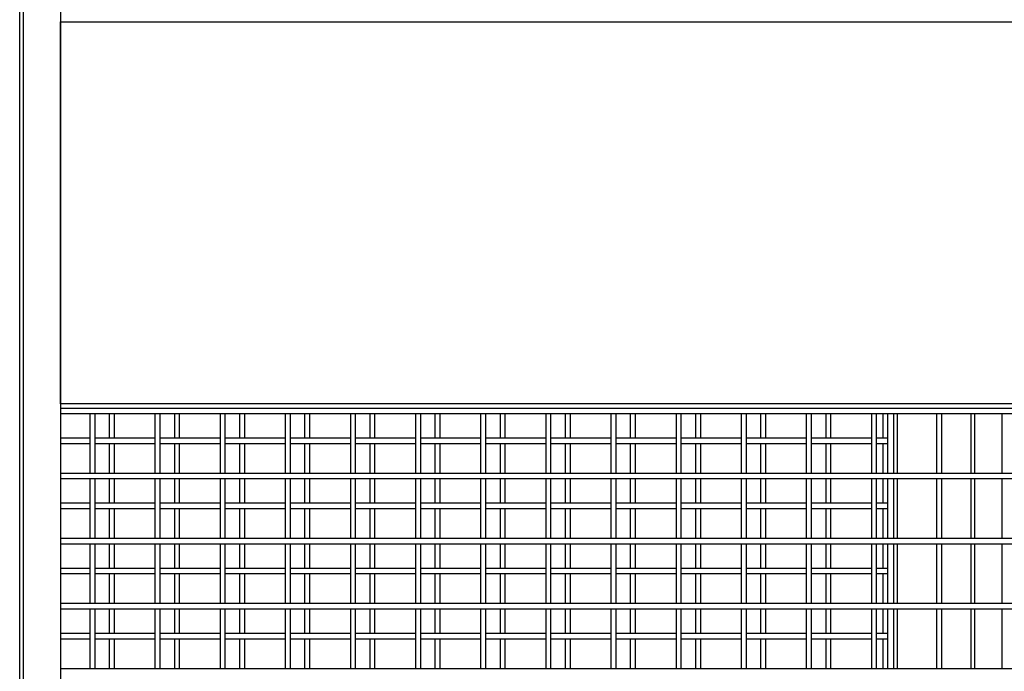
# Model space of a CAD drawing. Header units: inches. Extents: x 0.2 to 10.8, y 0.2 to 8.2.
# Tile 11 of 50: x 2.8 to 4.1, y 2.8 to 3.7. Entities that reach past the tile are written whole.
import ezdxf

# ---------------------------------------------------------------- set-up
doc = ezdxf.new("R2010")
doc.units = ezdxf.units.IN
doc.header["$MEASUREMENT"] = 0

msp = doc.modelspace()

# ---------------------------------------------------------------- linework, layer by layer
for p, q in [((2.80755, 2.09111), (2.80755, 4.73773)), ((2.81235, 2.09111), (2.81235, 4.73773)), ((2.85963, 4.73773), (2.85963, 2.09111)), ((2.85963, 3.16955), (2.85963, 3.6585)), ((2.85963, 3.6585), (5.20338, 3.6585)), ((5.20338, 3.16955), (2.85963, 3.16955)), ((2.85963, 3.16403), (5.20338, 3.16403)), ((2.85963, 3.15736), (5.20338, 3.15736)), ((2.89723, 3.15736), (2.89723, 3.08069)), ((2.9039, 3.08069), (2.9039, 3.15736)), ((2.9221, 3.15736), (2.9221, 3.12572)), ((2.92877, 3.12572), (2.92877, 3.15736)), ((2.98057, 3.15736), (2.98057, 3.08069)), ((2.98723, 3.08069), (2.98723, 3.15736)), ((3.00543, 3.15736), (3.00543, 3.12572)), ((3.0121, 3.12572), (3.0121, 3.15736)), ((3.0639, 3.15736), (3.0639, 3.08069)), ((3.07057, 3.08069), (3.07057, 3.15736)), ((3.08877, 3.15736), (3.08877, 3.12572)), ((3.09543, 3.12572), (3.09543, 3.15736)), ((3.14723, 3.15736), (3.14723, 3.08069)), ((3.1539, 3.08069), (3.1539, 3.15736)), ((3.1721, 3.15736), (3.1721, 3.12572)), ((3.17877, 3.12572), (3.17877, 3.15736)), ((3.23057, 3.15736), (3.23057, 3.08069)), ((3.23723, 3.08069), (3.23723, 3.15736)), ((3.25543, 3.15736), (3.25543, 3.12572)), ((3.2621, 3.12572), (3.2621, 3.15736)), ((3.3139, 3.15736), (3.3139, 3.08069)), ((3.32057, 3.08069), (3.32057, 3.15736)), ((3.33877, 3.15736), (3.33877, 3.12572)), ((3.34543, 3.12572), (3.34543, 3.15736)), ((3.39723, 3.15736), (3.39723, 3.08069)), ((3.4039, 3.08069), (3.4039, 3.15736)), ((3.4221, 3.15736), (3.4221, 3.12572)), ((3.42877, 3.12572), (3.42877, 3.15736)), ((3.48057, 3.15736), (3.48057, 3.08069)), ((3.48723, 3.08069), (3.48723, 3.15736)), ((3.50543, 3.15736), (3.50543, 3.12572)), ((3.5121, 3.12572), (3.5121, 3.15736)), ((3.5639, 3.15736), (3.5639, 3.08069)), ((3.57057, 3.08069), (3.57057, 3.15736)), ((3.58877, 3.15736), (3.58877, 3.12572)), ((3.59543, 3.12572), (3.59543, 3.15736)), ((3.64723, 3.15736), (3.64723, 3.08069)), ((3.6539, 3.08069), (3.6539, 3.15736)), ((3.6721, 3.15736), (3.6721, 3.12572)), ((3.67877, 3.12572), (3.67877, 3.15736)), ((3.73057, 3.15736), (3.73057, 3.08069)), ((3.73723, 3.08069), (3.73723, 3.15736)), ((3.75543, 3.15736), (3.75543, 3.12572)), ((3.7621, 3.12572), (3.7621, 3.15736)), ((3.8139, 3.15736), (3.8139, 3.08069)), ((3.82057, 3.08069), (3.82057, 3.15736)), ((3.83877, 3.15736), (3.83877, 3.12572)), ((3.84543, 3.12572), (3.84543, 3.15736)), ((3.89723, 3.15736), (3.89723, 3.08069)), ((3.9039, 3.08069), (3.9039, 3.15736)), ((3.91168, 3.15736), (3.91168, 3.12572)), ((3.91835, 3.12572), (3.91835, 3.15736)), ((3.92543, 3.15736), (3.92543, 3.08069)), ((3.93043, 3.08069), (3.93043, 3.15736)), ((3.98057, 3.15736), (3.98057, 3.08069)), ((3.98723, 3.08069), (3.98723, 3.15736)), ((4.0246, 3.15736), (4.0246, 3.08069)), ((4.0296, 3.08069), (4.0296, 3.15736)), ((4.0639, 3.15736), (4.0639, 3.08069)), ((2.89723, 3.12572), (2.85963, 3.12572)), ((2.98057, 3.12572), (2.9039, 3.12572)), ((3.0639, 3.12572), (2.98723, 3.12572)), ((3.14723, 3.12572), (3.07057, 3.12572)), ((3.23057, 3.12572), (3.1539, 3.12572)), ((3.3139, 3.12572), (3.23723, 3.12572)), ((3.39723, 3.12572), (3.32057, 3.12572)), ((3.48057, 3.12572), (3.4039, 3.12572)), ((3.5639, 3.12572), (3.48723, 3.12572)), ((3.64723, 3.12572), (3.57057, 3.12572)), ((3.73057, 3.12572), (3.6539, 3.12572)), ((3.8139, 3.12572), (3.73723, 3.12572)), ((3.89723, 3.12572), (3.82057, 3.12572)), ((3.91835, 3.12572), (3.9039, 3.12572)), ((3.91835, 3.11906), (3.91835, 3.12572)), ((2.85963, 3.11906), (2.89723, 3.11906)), ((2.9039, 3.11906), (2.98057, 3.11906)), ((2.9221, 3.11906), (2.9221, 3.08069)), ((2.92877, 3.08069), (2.92877, 3.11906)), ((2.98723, 3.11906), (3.0639, 3.11906)), ((3.00543, 3.11906), (3.00543, 3.08069)), ((3.0121, 3.08069), (3.0121, 3.11906)), ((3.07057, 3.11906), (3.14723, 3.11906)), ((3.08877, 3.11906), (3.08877, 3.08069)), ((3.09543, 3.08069), (3.09543, 3.11906)), ((3.1539, 3.11906), (3.23057, 3.11906)), ((3.1721, 3.11906), (3.1721, 3.08069)), ((3.17877, 3.08069), (3.17877, 3.11906)), ((3.23723, 3.11906), (3.3139, 3.11906)), ((3.25543, 3.11906), (3.25543, 3.08069)), ((3.2621, 3.08069), (3.2621, 3.11906)), ((3.32057, 3.11906), (3.39723, 3.11906)), ((3.33877, 3.11906), (3.33877, 3.08069)), ((3.34543, 3.08069), (3.34543, 3.11906)), ((3.4039, 3.11906), (3.48057, 3.11906)), ((3.4221, 3.11906), (3.4221, 3.08069)), ((3.42877, 3.08069), (3.42877, 3.11906)), ((3.48723, 3.11906), (3.5639, 3.11906)), ((3.50543, 3.11906), (3.50543, 3.08069)), ((3.5121, 3.08069), (3.5121, 3.11906)), ((3.57057, 3.11906), (3.64723, 3.11906)), ((3.58877, 3.11906), (3.58877, 3.08069)), ((3.59543, 3.08069), (3.59543, 3.11906)), ((3.6539, 3.11906), (3.73057, 3.11906)), ((3.6721, 3.11906), (3.6721, 3.08069)), ((3.67877, 3.08069), (3.67877, 3.11906)), ((3.73723, 3.11906), (3.8139, 3.11906)), ((3.75543, 3.11906), (3.75543, 3.08069)), ((3.7621, 3.08069), (3.7621, 3.11906)), ((3.82057, 3.11906), (3.89723, 3.11906)), ((3.83877, 3.11906), (3.83877, 3.08069)), ((3.84543, 3.08069), (3.84543, 3.11906)), ((3.9039, 3.11906), (3.91835, 3.11906)), ((3.91168, 3.11906), (3.91168, 3.08069)), ((3.91835, 3.08069), (3.91835, 3.11906)), ((5.20338, 3.08069), (2.85963, 3.08069)), ((2.85963, 3.07403), (5.20338, 3.07403)), ((2.89723, 3.07403), (2.89723, 2.99736)), ((2.9039, 2.99736), (2.9039, 3.07403)), ((2.9221, 3.07403), (2.9221, 3.04239)), ((2.92877, 3.04239), (2.92877, 3.07403)), ((2.98057, 3.07403), (2.98057, 2.99736)), ((2.98723, 2.99736), (2.98723, 3.07403)), ((3.00543, 3.07403), (3.00543, 3.04239)), ((3.0121, 3.04239), (3.0121, 3.07403)), ((3.0639, 3.07403), (3.0639, 2.99736)), ((3.07057, 2.99736), (3.07057, 3.07403)), ((3.08877, 3.07403), (3.08877, 3.04239)), ((3.09543, 3.04239), (3.09543, 3.07403)), ((3.14723, 3.07403), (3.14723, 2.99736)), ((3.1539, 2.99736), (3.1539, 3.07403)), ((3.1721, 3.07403), (3.1721, 3.04239)), ((3.17877, 3.04239), (3.17877, 3.07403)), ((3.23057, 3.07403), (3.23057, 2.99736)), ((3.23723, 2.99736), (3.23723, 3.07403)), ((3.25543, 3.07403), (3.25543, 3.04239)), ((3.2621, 3.04239), (3.2621, 3.07403)), ((3.3139, 3.07403), (3.3139, 2.99736)), ((3.32057, 2.99736), (3.32057, 3.07403)), ((3.33877, 3.07403), (3.33877, 3.04239)), ((3.34543, 3.04239), (3.34543, 3.07403)), ((3.39723, 3.07403), (3.39723, 2.99736)), ((3.4039, 2.99736), (3.4039, 3.07403)), ((3.4221, 3.07403), (3.4221, 3.04239)), ((3.42877, 3.04239), (3.42877, 3.07403)), ((3.48057, 3.07403), (3.48057, 2.99736)), ((3.48723, 2.99736), (3.48723, 3.07403)), ((3.50543, 3.07403), (3.50543, 3.04239)), ((3.5121, 3.04239), (3.5121, 3.07403)), ((3.5639, 3.07403), (3.5639, 2.99736)), ((3.57057, 2.99736), (3.57057, 3.07403)), ((3.58877, 3.07403), (3.58877, 3.04239)), ((3.59543, 3.04239), (3.59543, 3.07403)), ((3.64723, 3.07403), (3.64723, 2.99736)), ((3.6539, 2.99736), (3.6539, 3.07403)), ((3.6721, 3.07403), (3.6721, 3.04239)), ((3.67877, 3.04239), (3.67877, 3.07403)), ((3.73057, 3.07403), (3.73057, 2.99736)), ((3.73723, 2.99736), (3.73723, 3.07403)), ((3.75543, 3.07403), (3.75543, 3.04239)), ((3.7621, 3.04239), (3.7621, 3.07403)), ((3.8139, 3.07403), (3.8139, 2.99736)), ((3.82057, 2.99736), (3.82057, 3.07403)), ((3.83877, 3.07403), (3.83877, 3.04239)), ((3.84543, 3.04239), (3.84543, 3.07403)), ((3.89723, 3.07403), (3.89723, 2.99736)), ((3.9039, 2.99736), (3.9039, 3.07403)), ((3.91168, 3.07403), (3.91168, 3.04239)), ((3.91835, 3.04239), (3.91835, 3.07403)), ((3.92543, 3.07403), (3.92543, 2.99736)), ((3.93043, 2.99736), (3.93043, 3.07403)), ((3.98057, 3.07403), (3.98057, 2.99736)), ((3.98723, 2.99736), (3.98723, 3.07403)), ((4.0246, 3.07403), (4.0246, 2.99736)), ((4.0296, 2.99736), (4.0296, 3.07403)), ((4.0639, 3.07403), (4.0639, 2.99736)), ((2.89723, 3.04239), (2.85963, 3.04239)), ((2.98057, 3.04239), (2.9039, 3.04239)), ((3.0639, 3.04239), (2.98723, 3.04239)), ((3.14723, 3.04239), (3.07057, 3.04239)), ((3.23057, 3.04239), (3.1539, 3.04239)), ((3.3139, 3.04239), (3.23723, 3.04239)), ((3.39723, 3.04239), (3.32057, 3.04239)), ((3.48057, 3.04239), (3.4039, 3.04239)), ((3.5639, 3.04239), (3.48723, 3.04239)), ((3.64723, 3.04239), (3.57057, 3.04239)), ((3.73057, 3.04239), (3.6539, 3.04239)), ((3.8139, 3.04239), (3.73723, 3.04239)), ((3.89723, 3.04239), (3.82057, 3.04239)), ((3.91835, 3.04239), (3.9039, 3.04239)), ((3.91835, 3.03572), (3.91835, 3.04239)), ((2.85963, 3.03572), (2.89723, 3.03572)), ((2.9039, 3.03572), (2.98057, 3.03572)), ((2.9221, 3.03572), (2.9221, 2.99736)), ((2.92877, 2.99736), (2.92877, 3.03572)), ((2.98723, 3.03572), (3.0639, 3.03572)), ((3.00543, 3.03572), (3.00543, 2.99736)), ((3.0121, 2.99736), (3.0121, 3.03572)), ((3.07057, 3.03572), (3.14723, 3.03572)), ((3.08877, 3.03572), (3.08877, 2.99736)), ((3.09543, 2.99736), (3.09543, 3.03572)), ((3.1539, 3.03572), (3.23057, 3.03572)), ((3.1721, 3.03572), (3.1721, 2.99736)), ((3.17877, 2.99736), (3.17877, 3.03572)), ((3.23723, 3.03572), (3.3139, 3.03572)), ((3.25543, 3.03572), (3.25543, 2.99736)), ((3.2621, 2.99736), (3.2621, 3.03572)), ((3.32057, 3.03572), (3.39723, 3.03572)), ((3.33877, 3.03572), (3.33877, 2.99736)), ((3.34543, 2.99736), (3.34543, 3.03572)), ((3.4039, 3.03572), (3.48057, 3.03572)), ((3.4221, 3.03572), (3.4221, 2.99736)), ((3.42877, 2.99736), (3.42877, 3.03572)), ((3.48723, 3.03572), (3.5639, 3.03572)), ((3.50543, 3.03572), (3.50543, 2.99736)), ((3.5121, 2.99736), (3.5121, 3.03572)), ((3.57057, 3.03572), (3.64723, 3.03572)), ((3.58877, 3.03572), (3.58877, 2.99736)), ((3.59543, 2.99736), (3.59543, 3.03572)), ((3.6539, 3.03572), (3.73057, 3.03572)), ((3.6721, 3.03572), (3.6721, 2.99736)), ((3.67877, 2.99736), (3.67877, 3.03572)), ((3.73723, 3.03572), (3.8139, 3.03572)), ((3.75543, 3.03572), (3.75543, 2.99736)), ((3.7621, 2.99736), (3.7621, 3.03572)), ((3.82057, 3.03572), (3.89723, 3.03572)), ((3.83877, 3.03572), (3.83877, 2.99736)), ((3.84543, 2.99736), (3.84543, 3.03572)), ((3.9039, 3.03572), (3.91835, 3.03572)), ((3.91168, 3.03572), (3.91168, 2.99736)), ((3.91835, 2.99736), (3.91835, 3.03572)), ((5.20338, 2.99736), (2.85963, 2.99736)), ((2.85963, 2.99069), (5.20338, 2.99069)), ((2.89723, 2.99069), (2.89723, 2.91403)), ((2.9039, 2.91403), (2.9039, 2.99069)), ((2.9221, 2.99069), (2.9221, 2.95906)), ((2.92877, 2.95906), (2.92877, 2.99069)), ((2.98057, 2.99069), (2.98057, 2.91403)), ((2.98723, 2.91403), (2.98723, 2.99069)), ((3.00543, 2.99069), (3.00543, 2.95906)), ((3.0121, 2.95906), (3.0121, 2.99069)), ((3.0639, 2.99069), (3.0639, 2.91403)), ((3.07057, 2.91403), (3.07057, 2.99069)), ((3.08877, 2.99069), (3.08877, 2.95906)), ((3.09543, 2.95906), (3.09543, 2.99069)), ((3.14723, 2.99069), (3.14723, 2.91403)), ((3.1539, 2.91403), (3.1539, 2.99069)), ((3.1721, 2.99069), (3.1721, 2.95906)), ((3.17877, 2.95906), (3.17877, 2.99069)), ((3.23057, 2.99069), (3.23057, 2.91403)), ((3.23723, 2.91403), (3.23723, 2.99069)), ((3.25543, 2.99069), (3.25543, 2.95906)), ((3.2621, 2.95906), (3.2621, 2.99069)), ((3.3139, 2.99069), (3.3139, 2.91403)), ((3.32057, 2.91403), (3.32057, 2.99069)), ((3.33877, 2.99069), (3.33877, 2.95906)), ((3.34543, 2.95906), (3.34543, 2.99069)), ((3.39723, 2.99069), (3.39723, 2.91403)), ((3.4039, 2.91403), (3.4039, 2.99069)), ((3.4221, 2.99069), (3.4221, 2.95906)), ((3.42877, 2.95906), (3.42877, 2.99069)), ((3.48057, 2.99069), (3.48057, 2.91403)), ((3.48723, 2.91403), (3.48723, 2.99069)), ((3.50543, 2.99069), (3.50543, 2.95906)), ((3.5121, 2.95906), (3.5121, 2.99069)), ((3.5639, 2.99069), (3.5639, 2.91403)), ((3.57057, 2.91403), (3.57057, 2.99069)), ((3.58877, 2.99069), (3.58877, 2.95906)), ((3.59543, 2.95906), (3.59543, 2.99069)), ((3.64723, 2.99069), (3.64723, 2.91403)), ((3.6539, 2.91403), (3.6539, 2.99069)), ((3.6721, 2.99069), (3.6721, 2.95906)), ((3.67877, 2.95906), (3.67877, 2.99069)), ((3.73057, 2.99069), (3.73057, 2.91403)), ((3.73723, 2.91403), (3.73723, 2.99069)), ((3.75543, 2.99069), (3.75543, 2.95906)), ((3.7621, 2.95906), (3.7621, 2.99069)), ((3.8139, 2.99069), (3.8139, 2.91403)), ((3.82057, 2.91403), (3.82057, 2.99069)), ((3.83877, 2.99069), (3.83877, 2.95906)), ((3.84543, 2.95906), (3.84543, 2.99069)), ((3.89723, 2.99069), (3.89723, 2.91403)), ((3.9039, 2.91403), (3.9039, 2.99069)), ((3.91168, 2.99069), (3.91168, 2.95906)), ((3.91835, 2.95906), (3.91835, 2.99069)), ((3.92543, 2.99069), (3.92543, 2.91403)), ((3.93043, 2.91403), (3.93043, 2.99069)), ((3.98057, 2.99069), (3.98057, 2.91403)), ((3.98723, 2.91403), (3.98723, 2.99069)), ((4.0246, 2.99069), (4.0246, 2.91403)), ((4.0296, 2.91403), (4.0296, 2.99069)), ((4.0639, 2.99069), (4.0639, 2.91403)), ((2.89723, 2.95906), (2.85963, 2.95906)), ((2.85963, 2.95239), (2.89723, 2.95239)), ((2.98057, 2.95906), (2.9039, 2.95906)), ((2.9039, 2.95239), (2.98057, 2.95239)), ((2.9221, 2.95239), (2.9221, 2.91403)), ((2.92877, 2.91403), (2.92877, 2.95239)), ((3.0639, 2.95906), (2.98723, 2.95906)), ((2.98723, 2.95239), (3.0639, 2.95239)), ((3.00543, 2.95239), (3.00543, 2.91403)), ((3.0121, 2.91403), (3.0121, 2.95239)), ((3.14723, 2.95906), (3.07057, 2.95906)), ((3.07057, 2.95239), (3.14723, 2.95239)), ((3.08877, 2.95239), (3.08877, 2.91403)), ((3.09543, 2.91403), (3.09543, 2.95239)), ((3.23057, 2.95906), (3.1539, 2.95906)), ((3.1539, 2.95239), (3.23057, 2.95239)), ((3.1721, 2.95239), (3.1721, 2.91403)), ((3.17877, 2.91403), (3.17877, 2.95239)), ((3.3139, 2.95906), (3.23723, 2.95906)), ((3.23723, 2.95239), (3.3139, 2.95239)), ((3.25543, 2.95239), (3.25543, 2.91403)), ((3.2621, 2.91403), (3.2621, 2.95239)), ((3.39723, 2.95906), (3.32057, 2.95906)), ((3.32057, 2.95239), (3.39723, 2.95239)), ((3.33877, 2.95239), (3.33877, 2.91403)), ((3.34543, 2.91403), (3.34543, 2.95239)), ((3.48057, 2.95906), (3.4039, 2.95906)), ((3.4039, 2.95239), (3.48057, 2.95239)), ((3.4221, 2.95239), (3.4221, 2.91403)), ((3.42877, 2.91403), (3.42877, 2.95239)), ((3.5639, 2.95906), (3.48723, 2.95906)), ((3.48723, 2.95239), (3.5639, 2.95239)), ((3.50543, 2.95239), (3.50543, 2.91403)), ((3.5121, 2.91403), (3.5121, 2.95239)), ((3.64723, 2.95906), (3.57057, 2.95906)), ((3.57057, 2.95239), (3.64723, 2.95239)), ((3.58877, 2.95239), (3.58877, 2.91403)), ((3.59543, 2.91403), (3.59543, 2.95239)), ((3.73057, 2.95906), (3.6539, 2.95906)), ((3.6539, 2.95239), (3.73057, 2.95239)), ((3.6721, 2.95239), (3.6721, 2.91403)), ((3.67877, 2.91403), (3.67877, 2.95239)), ((3.8139, 2.95906), (3.73723, 2.95906)), ((3.73723, 2.95239), (3.8139, 2.95239)), ((3.75543, 2.95239), (3.75543, 2.91403)), ((3.7621, 2.91403), (3.7621, 2.95239)), ((3.89723, 2.95906), (3.82057, 2.95906)), ((3.82057, 2.95239), (3.89723, 2.95239)), ((3.83877, 2.95239), (3.83877, 2.91403)), ((3.84543, 2.91403), (3.84543, 2.95239)), ((3.91835, 2.95906), (3.9039, 2.95906)), ((3.9039, 2.95239), (3.91835, 2.95239)), ((3.91168, 2.95239), (3.91168, 2.91403)), ((3.91835, 2.95239), (3.91835, 2.95906)), ((3.91835, 2.91403), (3.91835, 2.95239)), ((5.20338, 2.91403), (2.85963, 2.91403)), ((2.85963, 2.90736), (5.20338, 2.90736)), ((2.89723, 2.90736), (2.89723, 2.83069)), ((2.9039, 2.83069), (2.9039, 2.90736)), ((2.9221, 2.90736), (2.9221, 2.87572)), ((2.92877, 2.87572), (2.92877, 2.90736)), ((2.98057, 2.90736), (2.98057, 2.83069)), ((2.98723, 2.83069), (2.98723, 2.90736)), ((3.00543, 2.90736), (3.00543, 2.87572)), ((3.0121, 2.87572), (3.0121, 2.90736)), ((3.0639, 2.90736), (3.0639, 2.83069)), ((3.07057, 2.83069), (3.07057, 2.90736)), ((3.08877, 2.90736), (3.08877, 2.87572)), ((3.09543, 2.87572), (3.09543, 2.90736)), ((3.14723, 2.90736), (3.14723, 2.83069)), ((3.1539, 2.83069), (3.1539, 2.90736)), ((3.1721, 2.90736), (3.1721, 2.87572)), ((3.17877, 2.87572), (3.17877, 2.90736)), ((3.23057, 2.90736), (3.23057, 2.83069)), ((3.23723, 2.83069), (3.23723, 2.90736)), ((3.25543, 2.90736), (3.25543, 2.87572)), ((3.2621, 2.87572), (3.2621, 2.90736)), ((3.3139, 2.90736), (3.3139, 2.83069)), ((3.32057, 2.83069), (3.32057, 2.90736)), ((3.33877, 2.90736), (3.33877, 2.87572)), ((3.34543, 2.87572), (3.34543, 2.90736)), ((3.39723, 2.90736), (3.39723, 2.83069)), ((3.4039, 2.83069), (3.4039, 2.90736)), ((3.4221, 2.90736), (3.4221, 2.87572)), ((3.42877, 2.87572), (3.42877, 2.90736)), ((3.48057, 2.90736), (3.48057, 2.83069)), ((3.48723, 2.83069), (3.48723, 2.90736)), ((3.50543, 2.90736), (3.50543, 2.87572)), ((3.5121, 2.87572), (3.5121, 2.90736)), ((3.5639, 2.90736), (3.5639, 2.83069)), ((3.57057, 2.83069), (3.57057, 2.90736)), ((3.58877, 2.90736), (3.58877, 2.87572)), ((3.59543, 2.87572), (3.59543, 2.90736)), ((3.64723, 2.90736), (3.64723, 2.83069)), ((3.6539, 2.83069), (3.6539, 2.90736)), ((3.6721, 2.90736), (3.6721, 2.87572)), ((3.67877, 2.87572), (3.67877, 2.90736)), ((3.73057, 2.90736), (3.73057, 2.83069)), ((3.73723, 2.83069), (3.73723, 2.90736)), ((3.75543, 2.90736), (3.75543, 2.87572)), ((3.7621, 2.87572), (3.7621, 2.90736)), ((3.8139, 2.90736), (3.8139, 2.83069)), ((3.82057, 2.83069), (3.82057, 2.90736)), ((3.83877, 2.90736), (3.83877, 2.87572)), ((3.84543, 2.87572), (3.84543, 2.90736)), ((3.89723, 2.90736), (3.89723, 2.83069)), ((3.9039, 2.83069), (3.9039, 2.90736)), ((3.91168, 2.90736), (3.91168, 2.87572)), ((3.91835, 2.87572), (3.91835, 2.90736)), ((3.92543, 2.90736), (3.92543, 2.83069)), ((3.93043, 2.83069), (3.93043, 2.90736)), ((3.98057, 2.90736), (3.98057, 2.83069)), ((3.98723, 2.83069), (3.98723, 2.90736)), ((4.0246, 2.90736), (4.0246, 2.83069)), ((4.0296, 2.83069), (4.0296, 2.90736)), ((4.0639, 2.90736), (4.0639, 2.83069)), ((2.89723, 2.87572), (2.85963, 2.87572)), ((2.98057, 2.87572), (2.9039, 2.87572)), ((3.0639, 2.87572), (2.98723, 2.87572)), ((3.14723, 2.87572), (3.07057, 2.87572)), ((3.23057, 2.87572), (3.1539, 2.87572)), ((3.3139, 2.87572), (3.23723, 2.87572)), ((3.39723, 2.87572), (3.32057, 2.87572)), ((3.48057, 2.87572), (3.4039, 2.87572)), ((3.5639, 2.87572), (3.48723, 2.87572)), ((3.64723, 2.87572), (3.57057, 2.87572)), ((3.73057, 2.87572), (3.6539, 2.87572)), ((3.8139, 2.87572), (3.73723, 2.87572)), ((3.89723, 2.87572), (3.82057, 2.87572)), ((3.91835, 2.87572), (3.9039, 2.87572)), ((3.91835, 2.86906), (3.91835, 2.87572)), ((2.85963, 2.86906), (2.89723, 2.86906)), ((2.9039, 2.86906), (2.98057, 2.86906)), ((2.9221, 2.86906), (2.9221, 2.83069)), ((2.92877, 2.83069), (2.92877, 2.86906)), ((2.98723, 2.86906), (3.0639, 2.86906)), ((3.00543, 2.86906), (3.00543, 2.83069)), ((3.0121, 2.83069), (3.0121, 2.86906)), ((3.07057, 2.86906), (3.14723, 2.86906)), ((3.08877, 2.86906), (3.08877, 2.83069)), ((3.09543, 2.83069), (3.09543, 2.86906)), ((3.1539, 2.86906), (3.23057, 2.86906)), ((3.1721, 2.86906), (3.1721, 2.83069)), ((3.17877, 2.83069), (3.17877, 2.86906)), ((3.23723, 2.86906), (3.3139, 2.86906)), ((3.25543, 2.86906), (3.25543, 2.83069)), ((3.2621, 2.83069), (3.2621, 2.86906)), ((3.32057, 2.86906), (3.39723, 2.86906)), ((3.33877, 2.86906), (3.33877, 2.83069)), ((3.34543, 2.83069), (3.34543, 2.86906)), ((3.4039, 2.86906), (3.48057, 2.86906)), ((3.4221, 2.86906), (3.4221, 2.83069)), ((3.42877, 2.83069), (3.42877, 2.86906)), ((3.48723, 2.86906), (3.5639, 2.86906)), ((3.50543, 2.86906), (3.50543, 2.83069)), ((3.5121, 2.83069), (3.5121, 2.86906)), ((3.57057, 2.86906), (3.64723, 2.86906)), ((3.58877, 2.86906), (3.58877, 2.83069)), ((3.59543, 2.83069), (3.59543, 2.86906)), ((3.6539, 2.86906), (3.73057, 2.86906)), ((3.6721, 2.86906), (3.6721, 2.83069)), ((3.67877, 2.83069), (3.67877, 2.86906)), ((3.73723, 2.86906), (3.8139, 2.86906)), ((3.75543, 2.86906), (3.75543, 2.83069)), ((3.7621, 2.83069), (3.7621, 2.86906)), ((3.82057, 2.86906), (3.89723, 2.86906)), ((3.83877, 2.86906), (3.83877, 2.83069)), ((3.84543, 2.83069), (3.84543, 2.86906)), ((3.9039, 2.86906), (3.91835, 2.86906)), ((3.91168, 2.86906), (3.91168, 2.83069)), ((3.91835, 2.83069), (3.91835, 2.86906)), ((5.20338, 2.83069), (2.85963, 2.83069))]:
    msp.add_line(p, q)

doc.saveas('drawing.dxf')
